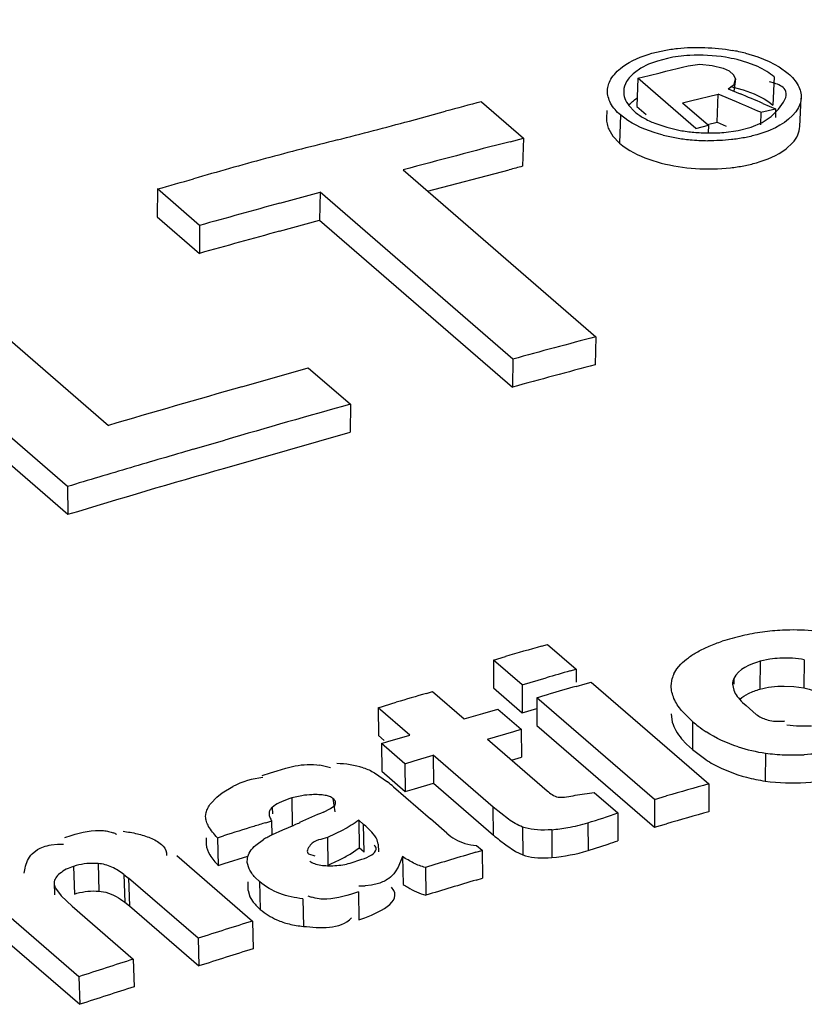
# Model space of a CAD drawing. Header units: inches. Extents: x 0 to 117, y 0 to 83.
# Tile 44 of 59: x 99.549 to 99.789, y 28.835 to 29.136. Entities that reach past the tile are written whole.
import ezdxf

# ---------------------------------------------------------------- set-up
doc = ezdxf.new("R2010")
doc.units = ezdxf.units.IN
doc.header["$LTSCALE"] = 6.4311023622
doc.header["$MEASUREMENT"] = 0
doc.layers.get('0').update_dxf_attribs({"linetype": 'CONTINUOUS'})

msp = doc.modelspace()

# ---------------------------------------------------------------- linework, layer by layer
at = {"color": 7, "linetype": 'CONTINUOUS'}
for p, q in [((99.7469921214, 29.1239296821), (99.7439026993, 29.1231165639)), ((99.7707901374, 29.1254975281), (99.7745555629, 29.1243680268)), ((99.7745555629, 29.1243680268), (99.7779873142, 29.1229750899)), ((99.7388426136, 29.1209128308), (99.7368606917, 29.1195296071)), ((99.7411870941, 29.1221079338), (99.7388426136, 29.1209128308)), ((99.7439026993, 29.1231165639), (99.7411870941, 29.1221079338)), ((99.7481792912, 29.1203929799), (99.7498869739, 29.1208138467)), ((99.7498869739, 29.1208138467), (99.7515946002, 29.1212334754)), ((99.7515946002, 29.1212334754), (99.7533021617, 29.1216517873)), ((99.7533026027, 29.1216644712), (99.7568819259, 29.1221269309)), ((99.7568819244, 29.1221274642), (99.7605742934, 29.1217771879)), ((99.760574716, 29.1217779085), (99.764004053, 29.1209426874)), ((99.7640046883, 29.1209430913), (99.7657757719, 29.1201200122)), ((99.7715432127, 29.1225833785), (99.7682442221, 29.1235385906)), ((99.7745185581, 29.1214031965), (99.7715432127, 29.1225833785)), ((99.7779873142, 29.1229750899), (99.7811159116, 29.1212897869)), ((99.7811159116, 29.1212897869), (99.7838503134, 29.1192963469)), ((99.7379323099, 29.1178461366), (99.7376030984, 29.1092335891)), ((99.7379323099, 29.1178461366), (99.7413481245, 29.1186986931)), ((99.7556488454, 29.1025031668), (99.7379323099, 29.1178461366)), ((99.7413481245, 29.1186986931), (99.7447637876, 29.1195478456)), ((99.7447637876, 29.1195478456), (99.7464715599, 29.1199709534)), ((99.7464715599, 29.1199709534), (99.7481792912, 29.1203929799)), ((99.7672820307, 29.1188155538), (99.7657752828, 29.1201204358)), ((99.7677723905, 29.1176798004), (99.7672737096, 29.1138931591)), ((99.7677733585, 29.1176793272), (99.7672815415, 29.1188159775)), ((99.7673602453, 29.1159014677), (99.7677723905, 29.1176798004)), ((99.7795697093, 29.1182697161), (99.7791930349, 29.1096331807)), ((99.765552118, 29.1146186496), (99.7673589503, 29.1159017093)), ((99.7655533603, 29.1146198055), (99.7691176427, 29.113114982)), ((99.7661950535, 29.1152885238), (99.7700355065, 29.1143115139)), ((99.7796221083, 29.1163159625), (99.7781177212, 29.1167491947)), ((99.7539950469, 29.1109200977), (99.7624629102, 29.1130186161)), ((99.7621058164, 29.104398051), (99.7624644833, 29.1130194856)), ((99.7680717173, 29.1106137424), (99.7624644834, 29.1130194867)), ((99.7700355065, 29.1143115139), (99.7734489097, 29.1130663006)), ((99.7734489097, 29.1130663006), (99.7765351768, 29.1115159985)), ((99.7824410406, 29.1105657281), (99.7831310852, 29.1119610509)), ((99.7874027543, 29.1031397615), (99.7877919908, 29.111778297)), ((99.6901029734, 29.1106553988), (99.7029663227, 29.0995154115)), ((99.7351796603, 29.1094757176), (99.7368962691, 29.107678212)), ((99.7376030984, 29.1092335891), (99.7404225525, 29.1067918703)), ((99.7515755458, 29.1103177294), (99.7539950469, 29.1109200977)), ((99.7515755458, 29.1103177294), (99.7594914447, 29.1034623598)), ((99.7761394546, 29.1101491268), (99.7799835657, 29.1085247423)), ((99.7765351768, 29.1115159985), (99.7779673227, 29.1105908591)), ((99.7779673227, 29.1105908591), (99.7791930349, 29.1096331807)), ((99.7808838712, 29.1084307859), (99.7824410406, 29.1105657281)), ((99.6681204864, 29.1047669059), (99.6791121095, 29.1077428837)), ((99.7284507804, 29.107982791), (99.7283615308, 29.1055080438)), ((99.7326156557, 29.1066095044), (99.7323117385, 29.0980033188)), ((99.7348851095, 29.1049148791), (99.7326156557, 29.1066095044)), ((99.7755007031, 29.1074247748), (99.7753422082, 29.1036455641)), ((99.7755022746, 29.1074256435), (99.7799853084, 29.108525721)), ((99.7758413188, 29.1043127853), (99.7786468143, 29.1061546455)), ((99.7786468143, 29.1061546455), (99.7808838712, 29.1084307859)), ((99.7799853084, 29.108525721), (99.7799352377, 29.1058394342)), ((99.743077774, 29.1040920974), (99.7467318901, 29.1028446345)), ((99.7467318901, 29.1028446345), (99.7508186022, 29.1019077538)), ((99.7556488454, 29.1025031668), (99.7594914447, 29.1034623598)), ((99.7592325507, 29.1036887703), (99.762107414, 29.1043995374)), ((99.7594914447, 29.1034623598), (99.7594003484, 29.1011273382)), ((99.7621058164, 29.104398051), (99.7648913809, 29.1032030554)), ((99.7685904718, 29.1018846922), (99.7725289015, 29.102897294)), ((99.7725289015, 29.102897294), (99.7758413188, 29.1043127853)), ((99.7799785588, 29.1027168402), (99.7776587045, 29.1016929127)), ((99.7290244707, 29.1022328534), (99.73030007, 29.1001133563)), ((99.73030007, 29.1001133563), (99.7323117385, 29.0980033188)), ((99.76414309, 29.1012872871), (99.7685904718, 29.1018846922)), ((99.7776587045, 29.1016929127), (99.7742511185, 29.1005585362)), ((99.6988803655, 29.0984549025), (99.7029663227, 29.0995154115)), ((99.7029663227, 29.0995154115), (99.7027145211, 29.0909225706)), ((99.7831753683, 29.0962646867), (99.7851568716, 29.0980827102)), ((99.7412946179, 29.0930798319), (99.7450357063, 29.0919320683)), ((99.6661893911, 29.0898439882), (99.7250976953, 29.0388279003)), ((99.6737009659, 29.083334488), (99.698635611, 29.0898567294)), ((99.5911856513, 29.0839987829), (99.5911103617, 29.0754535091)), ((99.6040490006, 29.0728587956), (99.5911856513, 29.0839987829)), ((99.6285673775, 29.0796571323), (99.640825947, 29.0830089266)), ((99.640825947, 29.0830089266), (99.6406850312, 29.0744455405)), ((99.6997342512, 29.0319928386), (99.640825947, 29.0830089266)), ((99.5911103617, 29.0754535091), (99.603973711, 29.0643135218)), ((99.6040490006, 29.0728587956), (99.603973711, 29.0643135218)), ((99.6284479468, 29.0710760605), (99.6406850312, 29.0744455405)), ((99.6406850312, 29.0744455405), (99.6995933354, 29.0234294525)), ((99.5172935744, 29.0627491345), (99.5762018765, 29.0117330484)), ((99.5637018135, 28.9930356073), (99.49193016, 29.0551916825)), ((99.4920319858, 29.0466978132), (99.5638036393, 28.984541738)), ((99.7250976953, 29.0388279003), (99.72491152, 29.0302523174)), ((99.6997342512, 29.0319928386), (99.6995933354, 29.0234294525)), ((99.6168957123, 29.0235120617), (99.637243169, 29.02936922)), ((99.637243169, 29.02936922), (99.6501065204, 29.0182292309)), ((99.6501065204, 29.0182292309), (99.6500541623, 29.0096904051)), ((99.611719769, 28.998648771), (99.6500541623, 29.0096904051)), ((99.6021032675, 29.0044255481), (99.6117039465, 29.0072248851)), ((99.5637018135, 28.9930356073), (99.5638036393, 28.984541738)), ((99.7085225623, 28.9442423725), (99.7103647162, 28.9447663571)), ((99.7103647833, 28.9447807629), (99.7191181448, 28.9372001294)), ((99.6937850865, 28.9400035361), (99.6974694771, 28.9410698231)), ((99.7782713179, 28.9402626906), (99.7752997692, 28.9396458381)), ((99.7887554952, 28.9400384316), (99.7886411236, 28.9314852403)), ((99.6937850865, 28.9400035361), (99.6937952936, 28.9314826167)), ((99.702538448, 28.9324229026), (99.6937850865, 28.9400035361)), ((99.7172759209, 28.9366645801), (99.7191180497, 28.9371857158)), ((99.7191181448, 28.9372001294), (99.7191092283, 28.9332754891)), ((99.7489562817, 28.9358130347), (99.7498642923, 28.9372985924)), ((99.7498642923, 28.9372985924), (99.751057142, 28.938708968)), ((99.7752997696, 28.9396458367), (99.7752009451, 28.9310940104)), ((99.702538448, 28.9324229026), (99.7099072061, 28.9345551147)), ((99.7480970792, 28.9320998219), (99.7483859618, 28.9343157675)), ((99.7672446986, 28.9343485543), (99.7669397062, 28.9334921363)), ((99.767244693, 28.9343479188), (99.7672291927, 28.9326011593)), ((99.6937952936, 28.9314826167), (99.7025486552, 28.9239019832)), ((99.702538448, 28.9324229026), (99.7025486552, 28.9239019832)), ((99.7191062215, 28.9319522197), (99.7218196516, 28.9327267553)), ((99.7218196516, 28.9327267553), (99.7236618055, 28.93325074)), ((99.7236618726, 28.9332651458), (99.7595773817, 28.9021614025)), ((99.7668328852, 28.9326046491), (99.7671906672, 28.9307958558)), ((99.7826030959, 28.9320470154), (99.7855915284, 28.9319338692)), ((99.7855915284, 28.9319338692), (99.7886394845, 28.9314833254)), ((99.6733238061, 28.9297917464), (99.6751660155, 28.9303307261)), ((99.6751659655, 28.930345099), (99.68482139, 28.9219832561)), ((99.7070821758, 28.928487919), (99.7089243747, 28.9290215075)), ((99.7070821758, 28.928487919), (99.707092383, 28.9199669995)), ((99.7429976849, 28.8973841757), (99.7070821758, 28.928487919)), ((99.7089243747, 28.9290215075), (99.7107665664, 28.9295542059)), ((99.6585862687, 28.9254330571), (99.6641128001, 28.9270759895)), ((99.6585862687, 28.9254330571), (99.6586657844, 28.9169325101)), ((99.6682416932, 28.9170712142), (99.6585862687, 28.9254330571)), ((99.6905540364, 28.9236682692), (99.6951401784, 28.9250113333)), ((99.6951401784, 28.9250113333), (99.7022898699, 28.9188195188)), ((99.7025486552, 28.9239019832), (99.7070860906, 28.9252146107)), ((99.7699275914, 28.927031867), (99.7709623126, 28.9260846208)), ((99.7709607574, 28.9260839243), (99.7730179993, 28.9242301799)), ((99.68482139, 28.9219832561), (99.6905540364, 28.9236682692)), ((99.7480469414, 28.9235740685), (99.7484437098, 28.9209729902)), ((99.7546483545, 28.9211772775), (99.7512619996, 28.9245646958)), ((99.7730179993, 28.9242301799), (99.7741063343, 28.9233615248)), ((99.707092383, 28.9199669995), (99.7430078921, 28.8888632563)), ((99.7546483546, 28.921177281), (99.7546061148, 28.9126413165)), ((99.7833779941, 28.9201792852), (99.7864204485, 28.9198486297)), ((99.7864204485, 28.9198486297), (99.7909111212, 28.9198852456)), ((99.6586657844, 28.9169325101), (99.6604109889, 28.9154211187)), ((99.661523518, 28.9150644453), (99.6682416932, 28.9170712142)), ((99.6919710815, 28.9157914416), (99.6999967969, 28.9181485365)), ((99.6999967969, 28.9181485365), (99.7022898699, 28.9188195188)), ((99.7022898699, 28.9188195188), (99.7023213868, 28.9103048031)), ((99.7512773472, 28.9159582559), (99.7528083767, 28.9143014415)), ((99.659604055, 28.9144893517), (99.661523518, 28.9150644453)), ((99.659604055, 28.9144893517), (99.659698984, 28.9059934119)), ((99.6667537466, 28.9082975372), (99.659604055, 28.9144893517)), ((99.6919710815, 28.9157914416), (99.7102462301, 28.8999646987)), ((99.7528083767, 28.9143014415), (99.7546061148, 28.9126413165)), ((99.6696329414, 28.9091598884), (99.6753913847, 28.9108793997)), ((99.6753913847, 28.9108793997), (99.6754709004, 28.9023788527)), ((99.6937333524, 28.8949947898), (99.6753913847, 28.9108793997)), ((99.6993222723, 28.9094270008), (99.7023213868, 28.9103048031)), ((99.7546061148, 28.9126413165), (99.7586899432, 28.909544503)), ((99.7769127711, 28.9115358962), (99.776855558, 28.9029956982)), ((99.6277141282, 28.9061519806), (99.63039937, 28.9069552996)), ((99.63039937, 28.9069552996), (99.633228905, 28.9076203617)), ((99.6667537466, 28.9082975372), (99.6696329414, 28.9091598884)), ((99.6667537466, 28.9082975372), (99.6668486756, 28.8998015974)), ((99.6231147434, 28.9046644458), (99.6256652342, 28.9054842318)), ((99.6256652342, 28.9054842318), (99.6277141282, 28.9061519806)), ((99.6574972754, 28.9055018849), (99.6614403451, 28.9027541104)), ((99.659698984, 28.9059934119), (99.6668486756, 28.8998015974)), ((99.6108999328, 28.8993709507), (99.6141964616, 28.9013573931)), ((99.6632945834, 28.9012153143), (99.6746160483, 28.8914106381)), ((99.6697227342, 28.9006624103), (99.6754709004, 28.9023788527)), ((99.6754709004, 28.9023788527), (99.693812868, 28.8864942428)), ((99.7595773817, 28.9021614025), (99.7595580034, 28.8936319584)), ((99.6074333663, 28.8961223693), (99.6092747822, 28.8980960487)), ((99.6092747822, 28.8980960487), (99.6108999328, 28.8993709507)), ((99.6353190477, 28.8985341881), (99.6321697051, 28.8978427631)), ((99.6668486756, 28.8998015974), (99.6697227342, 28.9006624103)), ((99.7195046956, 28.8988045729), (99.7246077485, 28.8994919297)), ((99.7246076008, 28.8994917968), (99.7317907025, 28.8932710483)), ((99.7429976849, 28.8973841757), (99.7466820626, 28.8984517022)), ((99.6262303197, 28.8949565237), (99.6262695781, 28.8930057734)), ((99.6321697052, 28.8978427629), (99.6323262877, 28.8893655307)), ((99.6440673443, 28.8946013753), (99.6453287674, 28.8955612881)), ((99.6447672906, 28.8976652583), (99.6453633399, 28.8935865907)), ((99.693812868, 28.8864942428), (99.6937333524, 28.8949947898)), ((99.6983983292, 28.8913160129), (99.6937338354, 28.8949949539)), ((99.7429976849, 28.8973841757), (99.7430078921, 28.8888632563)), ((99.6058727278, 28.8921307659), (99.606021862, 28.8933650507)), ((99.6418623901, 28.8935281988), (99.6440673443, 28.8946013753)), ((99.7317907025, 28.8932710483), (99.7318222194, 28.8847563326)), ((99.6242694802, 28.8902594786), (99.6261118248, 28.8908227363)), ((99.6262013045, 28.8864992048), (99.6261115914, 28.8908370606)), ((99.6295156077, 28.8881213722), (99.6329280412, 28.8895301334)), ((99.6526618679, 28.8910355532), (99.6528017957, 28.8825532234)), ((99.6541318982, 28.8897624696), (99.6526618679, 28.8910355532)), ((99.6542718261, 28.8812801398), (99.6541318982, 28.8897624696)), ((99.67956943, 28.8870528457), (99.6746160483, 28.8914106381)), ((99.7027055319, 28.8889497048), (99.7027834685, 28.880449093)), ((99.722642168, 28.8902386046), (99.7226905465, 28.8817288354)), ((99.7430078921, 28.8888632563), (99.7466857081, 28.8899276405)), ((99.5628250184, 28.8857608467), (99.5647812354, 28.8863773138)), ((99.6095319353, 28.8856812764), (99.6113740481, 28.8862572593)), ((99.6263433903, 28.8866514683), (99.6295156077, 28.8881213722)), ((99.6478116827, 28.888013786), (99.6430846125, 28.8857406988)), ((99.7116158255, 28.8881279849), (99.7116817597, 28.8796246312)), ((99.5586780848, 28.8834769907), (99.560640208, 28.8836712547)), ((99.560640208, 28.8836712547), (99.5624970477, 28.8836957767)), ((99.6060282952, 28.8855978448), (99.6060742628, 28.8836674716)), ((99.6095319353, 28.8856812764), (99.6097367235, 28.8772189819)), ((99.6211966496, 28.8834253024), (99.623532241, 28.8850926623)), ((99.6430846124, 28.8857406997), (99.6432452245, 28.8772647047)), ((99.6586000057, 28.8837277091), (99.658286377, 28.8850706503)), ((99.6586000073, 28.8837276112), (99.6586395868, 28.8813529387)), ((99.6886562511, 28.8833115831), (99.6903601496, 28.8818359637)), ((99.6956858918, 28.8849223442), (99.6975726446, 28.883461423)), ((99.6975726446, 28.883461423), (99.7005340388, 28.8815127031)), ((99.7226905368, 28.8817309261), (99.7288153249, 28.8837085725)), ((99.5528909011, 28.8807836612), (99.5544732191, 28.8820566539)), ((99.5939336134, 28.881107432), (99.5939381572, 28.8802658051)), ((99.5970378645, 28.8802184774), (99.6201574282, 28.8601963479)), ((99.6115755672, 28.8777935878), (99.6187841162, 28.8800367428)), ((99.637326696, 28.8807613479), (99.6392736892, 28.8800997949)), ((99.6500118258, 28.880700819), (99.6528017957, 28.8825532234)), ((99.6542718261, 28.8812801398), (99.6528017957, 28.8825532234)), ((99.6660640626, 28.8799041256), (99.6647289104, 28.8767167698)), ((99.6660640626, 28.8799041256), (99.6662032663, 28.8714215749)), ((99.6884342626, 28.8812478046), (99.6903602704, 28.881820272)), ((99.6903601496, 28.8818359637), (99.6904642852, 28.8733427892)), ((99.7005340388, 28.8815127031), (99.7027834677, 28.8804491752)), ((99.5655031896, 28.8769073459), (99.5657787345, 28.8684674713)), ((99.5730239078, 28.8777885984), (99.5732891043, 28.8693472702)), ((99.6097367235, 28.8772189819), (99.6115755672, 28.8777935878)), ((99.6191913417, 28.8761227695), (99.6186198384, 28.8780561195)), ((99.6186209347, 28.8780560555), (99.6186502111, 28.8793393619)), ((99.6499931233, 28.8779173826), (99.6536485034, 28.8790922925)), ((99.5504109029, 28.8748215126), (99.5507321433, 28.8764138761)), ((99.5809457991, 28.8743977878), (99.5812027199, 28.8659542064)), ((99.5809457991, 28.8743977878), (99.5823302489, 28.8733358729)), ((99.6647289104, 28.8767167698), (99.6638261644, 28.8752410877)), ((99.6730268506, 28.8765890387), (99.6731619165, 28.868105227)), ((99.5595642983, 28.8718596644), (99.5596894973, 28.8682559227)), ((99.6035777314, 28.8549350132), (99.582329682, 28.8733363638)), ((99.5823302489, 28.8733358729), (99.5825880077, 28.8648916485)), ((99.6187621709, 28.8721623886), (99.6188224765, 28.8695934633)), ((99.6223623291, 28.8722472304), (99.6210223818, 28.8735274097)), ((99.622362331, 28.8722471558), (99.6225688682, 28.8637854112)), ((99.6565476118, 28.8712107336), (99.6545695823, 28.8709963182)), ((99.6586956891, 28.8717019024), (99.6565476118, 28.8712107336)), ((99.6885418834, 28.8727525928), (99.6904644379, 28.8733271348)), ((99.5600451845, 28.8702606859), (99.5617912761, 28.867897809)), ((99.5617912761, 28.867897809), (99.5651097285, 28.8647131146)), ((99.5732885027, 28.8693458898), (99.5753474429, 28.8689940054)), ((99.6188264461, 28.8695937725), (99.6194176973, 28.8676194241)), ((99.65255537, 28.869094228), (99.6527288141, 28.8606221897)), ((99.6633550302, 28.8695409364), (99.6626250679, 28.8705354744)), ((99.5812027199, 28.8659542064), (99.5825880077, 28.8648916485)), ((99.5825886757, 28.8648911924), (99.6038367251, 28.8464898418)), ((99.6194176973, 28.8676194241), (99.6201894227, 28.8663260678)), ((99.6355550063, 28.8670386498), (99.6357547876, 28.858576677)), ((99.5651090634, 28.8647128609), (99.5837517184, 28.848567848)), ((99.567172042, 28.8431799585), (99.5457897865, 28.8616975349)), ((99.6201574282, 28.8601963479), (99.6203868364, 28.8517417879)), ((99.5461137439, 28.8532733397), (99.5674959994, 28.8347557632)), ((99.6035777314, 28.8549350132), (99.6038367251, 28.8464898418)), ((99.5837517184, 28.848567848), (99.5840460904, 28.8401340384)), ((99.567172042, 28.8431799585), (99.5674959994, 28.8347557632))]:
    msp.add_line(p, q, dxfattribs=at)
for points in [[(99.7135881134, 28.8980796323), (99.7142121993, 28.8980494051), (99.7148448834, 28.8980514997), (99.7154861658, 28.8980859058), (99.7161364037, 28.8981587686), (99.71679524, 28.8982639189), (99.7174616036, 28.89838288), (99.7181351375, 28.8985094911), (99.7188161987, 28.898649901), (99.7195047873, 28.8988041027)], [(99.6297834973, 28.8970009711), (99.6290684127, 28.8966919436), (99.6283951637, 28.8963689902), (99.6277738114, 28.8960337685), (99.6272077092, 28.8956868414), (99.6266935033, 28.8953276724), (99.6262311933, 28.8949562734)], [(99.6321697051, 28.8978427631), (99.6313324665, 28.8975761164), (99.6305370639, 28.8972955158), (99.6297834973, 28.8970009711)], [(99.7093716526, 28.8880075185), (99.7082986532, 28.8880120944), (99.7072524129, 28.8880602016), (99.706238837, 28.8881517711), (99.7052756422, 28.8882865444), (99.7043687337, 28.888464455), (99.7035122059, 28.8886856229), (99.7027060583, 28.8889500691)], [(99.7116156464, 28.8881285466), (99.7104773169, 28.8880463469), (99.7093716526, 28.8880075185)], [(99.7027829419, 28.8804487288), (99.7036226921, 28.8801780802), (99.7045000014, 28.8799530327)], [(99.7045000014, 28.8799530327), (99.7054148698, 28.8797735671), (99.7063677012, 28.8796407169)], [(99.573024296, 28.8777896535), (99.5721647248, 28.8778354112), (99.5713107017, 28.8778451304), (99.570462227, 28.8778188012), (99.5696187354, 28.8777562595), (99.5687807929, 28.8776576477), (99.567950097, 28.8775234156), (99.5671272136, 28.8773537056), (99.5663115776, 28.877148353), (99.5655031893, 28.8769073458)], [(99.7063677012, 28.8796407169), (99.7073580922, 28.879553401), (99.7083848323, 28.879508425), (99.7094475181, 28.8795047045), (99.7105465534, 28.8795432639), (99.7116819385, 28.8796240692)], [(99.5657787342, 28.8684674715), (99.566585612, 28.8687079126), (99.5673993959, 28.8689127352), (99.5682200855, 28.869081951), (99.5690476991, 28.8692157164), (99.5698822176, 28.8693138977), (99.5707235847, 28.8693760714), (99.5715717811, 28.8694021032), (99.5724268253, 28.869392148), (99.573288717, 28.8693462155)]]:
    msp.add_lwpolyline(points, dxfattribs=at)
for centre, radius, start, end in [((99.7555691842, 29.0840618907), 0.0407799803, 97.4637117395, 102.1414180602), ((99.7562697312, 29.0786692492), 0.046217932, 93.1234059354, 97.4564184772), ((99.7565799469, 29.0735828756), 0.0513136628, 80.9240451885, 93.1598232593), ((99.7574658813, 29.0790255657), 0.045799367, 76.3884403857, 80.9444276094), ((99.7575089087, 29.0730823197), 0.0540716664, 75.7813636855, 80.1687049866), ((99.9886795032, 27.9617326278), 1.1870852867, 104.5675180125, 105.1163142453), ((99.2473831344, 30.6599774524), 1.611117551, 284.3299091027, 285.1380890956), ((99.7586739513, 29.1527635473), 0.0539008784, 256.0462519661, 260.442928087), ((99.759822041, 29.1594381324), 0.0606734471, 260.4202887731, 264.3561715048), ((99.7599268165, 29.1525303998), 0.0514162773, 269.41433121, 274.703690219), ((100.9423393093, 24.0108107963), 5.2506823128, 104.2919313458, 104.4156813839), ((101.0267579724, 23.9908628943), 5.2773814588, 104.5732041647, 104.9402320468), ((99.7601370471, 29.162443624), 0.0636953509, 264.3400640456, 269.2571970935), ((99.886235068, 28.1221686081), 1.0058481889, 104.4549914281, 105.7518888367), ((99.9994534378, 27.9469828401), 1.1818003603, 104.5420554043, 104.746448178), ((100.6204327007, 25.5296326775), 3.7003400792, 105.795621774, 105.9726079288), ((98.9996753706, 31.1920850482), 2.1895004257, 285.6736479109, 285.972722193), ((101.0423367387, 23.9332491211), 5.3370646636, 105.360798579, 105.6339454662), ((100.7738262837, 24.8781803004), 4.3465234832, 105.2787899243, 105.6134985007), ((101.0924030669, 23.9145750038), 5.3035357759, 104.9401639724, 105.22394879), ((101.0897770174, 23.915143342), 5.2940719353, 104.9401639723, 105.22394879), ((100.8202096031, 24.7901502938), 4.4010585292, 105.8675600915, 106.4190875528), ((101.1120783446, 23.8437818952), 5.3770128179, 105.7769389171, 106.2026147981), ((101.1217422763, 23.8105523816), 5.411619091, 106.3085788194, 106.5205079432), ((101.1266639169, 23.793958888), 5.4289270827, 106.5205075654, 106.7319872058), ((99.7852441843, 28.8801187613), 0.0690598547, 92.6405240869, 97.7285421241), ((99.7854432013, 28.8776641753), 0.0715210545, 85.473236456, 92.7091979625), ((99.7862032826, 28.8759832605), 0.0732795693, 105.4282759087, 107.8947190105), ((99.7870710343, 28.8732587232), 0.0761368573, 103.1106917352, 105.5123100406), ((99.7856281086, 28.8794336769), 0.0697955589, 100.5216839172, 103.1068906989), ((99.7848599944, 28.8835477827), 0.065610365, 97.7987831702, 100.5182502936), ((100.5509388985, 25.9884436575), 3.0735014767, 105.9077975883, 106.1221675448), ((99.7829152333, 28.9086065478), 0.0319949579, 92.9660475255, 98.3456891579), ((100.2067637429, 27.2128770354), 1.7919380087, 105.8524597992, 106.0975329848), ((99.7564432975, 28.9321039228), 0.0083554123, 153.6459131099, 164.6496847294), ((100.6118868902, 25.8113975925), 3.2457539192, 105.9656558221, 106.1188370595), ((99.7708379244, 28.9325727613), 0.0040051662, 166.7295801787, 179.5438242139), ((100.5132042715, 26.0641991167), 2.9861380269, 106.3354055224, 106.5196611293), ((99.7811073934, 28.9516895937), 0.0403866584, 229.069501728, 232.2129147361), ((99.778731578, 28.9486299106), 0.0365128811, 232.2173623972, 236.8067667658), ((99.7806753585, 28.9401189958), 0.0188487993, 272.7133421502, 276.4499532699), ((99.7838860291, 28.9607027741), 0.0496589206, 252.0364120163, 261.9276718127), ((99.7845611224, 28.9656763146), 0.0546779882, 261.9591035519, 264.9823422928), ((99.7851421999, 28.9722017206), 0.0612292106, 264.9747431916, 267.7173349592), ((99.7853885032, 28.9792285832), 0.0682603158, 267.7456792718, 272.8269818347), ((99.6378780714, 28.889665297), 0.0184061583, 70.472363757, 80.9300973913), ((99.6447546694, 28.8749195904), 0.0334672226, 73.9252754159, 87.9667208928), ((99.778349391, 28.9395859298), 0.0359023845, 236.7988129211, 240.9592489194), ((99.6260675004, 28.8782022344), 0.0260208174, 96.0193756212, 117.1430169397), ((99.7838629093, 28.9522024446), 0.0497031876, 255.100443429, 261.895213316), ((99.6269100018, 28.8592797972), 0.0555190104, 49.0544860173, 51.5409375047), ((100.2915391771, 27.021443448), 1.9544895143, 105.7936937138, 106.1869324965), ((99.63970748, 28.8697249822), 0.0291415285, 92.6851666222, 98.6611383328), ((99.6675766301, 29.0716704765), 0.1896021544, 286.8835036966, 289.7962688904), ((100.5691267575, 26.0451658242), 2.9612630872, 105.8658724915, 106.1249609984), ((100.5472174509, 25.8964758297), 3.1328255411, 107.2044191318, 107.3808499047), ((100.0823138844, 27.3962990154), 1.5626012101, 107.0454037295, 107.186766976), ((99.7896108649, 28.4955531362), 0.4239898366, 111.4299412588, 111.6874862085), ((99.7060609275, 28.9464982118), 0.0586522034, 280.2642305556, 286.4216830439), ((99.5739364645, 28.8773916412), 0.0104602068, 62.5358943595, 68.8828758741), ((99.6398901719, 28.858693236), 0.0310565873, 118.8907505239, 121.7836825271), ((99.6446159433, 28.8501433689), 0.0408255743, 116.5882777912, 118.9003248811), ((99.6896062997, 28.8985116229), 0.0152317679, 228.7867070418, 240.4678750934), ((99.7422346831, 28.9423095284), 0.0738923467, 229.05693773, 230.9532591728), ((99.7069612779, 28.9414618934), 0.0535360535, 274.9875316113, 280.2765056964), ((99.6292814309, 29.1736968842), 0.3065945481, 288.9439713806, 289.5391899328), ((100.4682721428, 26.274370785), 2.7210209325, 106.6543643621, 106.9933011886), ((99.6528878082, 28.8983101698), 0.0273655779, 269.636843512, 273.523379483), ((99.6861871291, 28.9014132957), 0.0360403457, 236.3230603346, 239.0168386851), ((100.6480649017, 25.6695395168), 3.3438388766, 106.67559597, 106.9508961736), ((99.641796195, 28.8781906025), 0.0112567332, 245.6047588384, 251.1614760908), ((99.6355095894, 28.8787059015), 0.0197511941, 229.0621584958, 237.6972065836), ((99.6359967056, 28.879497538), 0.0206806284, 237.728561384, 246.181691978), ((100.3496673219, 26.5261969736), 2.4453364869, 107.3571384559, 107.7646090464), ((100.5945792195, 25.7446253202), 3.2562454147, 107.4081471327, 107.7135987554), ((100.3338697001, 26.5058257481), 2.4598882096, 107.7545355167, 108.1604969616), ((100.5856765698, 25.7214089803), 3.2756098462, 107.8053546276, 108.1096761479)]:
    msp.add_arc(centre, radius, start, end, dxfattribs=at)
for centre, major_axis, ratio, start_param, end_param in [((99.5668238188, 24.279785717), (11.7982567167, -5.7030791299), 0.3424924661, 1.7173594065, 1.717946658), ((99.5672007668, 24.2794592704), (11.9944645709, -5.862152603), 0.3352907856, 1.7160835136, 1.7166948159), ((99.7265169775, 24.1414873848), (2.9549446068, 4.6990640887), 0.6718674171, 0.7719057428, 0.773605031)]:
    msp.add_ellipse(centre, major_axis=major_axis, ratio=ratio, start_param=start_param, end_param=end_param, dxfattribs=at)
for points, knots in [([(98.880729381, 29.0258737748), (98.9639444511, 29.0592471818), (99.29313959, 29.1823393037), (99.6344090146, 29.2737254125), (99.8919159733, 29.320803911)], [0, 0, 0, 0, 0.255120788, 1, 1, 1, 1]), ([(98.879601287, 28.9547392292), (98.9760645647, 28.9942070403), (99.3564292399, 29.1382051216), (99.7527970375, 29.2410010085), (100.0513759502, 29.2893109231)], [0, 0, 0, 0, 0.2562784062, 1, 1, 1, 1]), ([(98.8808334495, 28.951666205), (98.9773052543, 28.9911480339), (99.357702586, 29.135194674), (99.7541148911, 29.2380196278), (100.0527278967, 29.2863350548)], [0, 0, 0, 0, 0.2562807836, 1, 1, 1, 1]), ([(100.0557318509, 29.2797218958), (99.9577440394, 29.2638675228), (99.5581545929, 29.1865467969), (99.1682242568, 29.0614023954), (98.8835716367, 28.9448370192)], [0, 0, 0, 0, 0.2439730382, 1, 1, 1, 1]), ([(99.7422148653, 29.1254845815), (99.743454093, 29.1258332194), (99.7460314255, 29.1264276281), (99.7486480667, 29.1268081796), (99.7499942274, 29.1269517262)], [0, 0, 0, 0, 0.4874188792, 1, 1, 1, 1]), ([(99.7296820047, 29.1175125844), (99.7300854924, 29.1182201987), (99.7311413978, 29.119607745), (99.7324490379, 29.1207488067), (99.7331784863, 29.1212951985)], [0, 0, 0, 0, 0.4719500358, 1, 1, 1, 1]), ([(99.7795697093, 29.1182697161), (99.7788618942, 29.118881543), (99.7772362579, 29.1200392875), (99.7754735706, 29.1209653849), (99.7745185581, 29.1214031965)], [0, 0, 0, 0, 0.4710520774, 1, 1, 1, 1]), ([(99.7368606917, 29.1195296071), (99.7359418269, 29.1187723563), (99.7343851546, 29.1171397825), (99.7336301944, 29.1149533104), (99.7335830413, 29.1139358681)], [0, 0, 0, 0, 0.5389627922, 1, 1, 1, 1]), ([(99.7838503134, 29.1192963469), (99.7850470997, 29.1182598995), (99.7870451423, 29.1160583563), (99.7878770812, 29.1130990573), (99.7878091, 29.1117774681)], [0, 0, 0, 0, 0.5447032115, 1, 1, 1, 1]), ([(99.7286540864, 29.1141051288), (99.7286785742, 29.114688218), (99.7288888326, 29.1158796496), (99.7293791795, 29.1169815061), (99.7296820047, 29.1175125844)], [0, 0, 0, 0, 0.4883905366, 1, 1, 1, 1]), ([(99.7831310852, 29.1119610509), (99.7833781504, 29.1127052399), (99.7831169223, 29.115109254), (99.7808347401, 29.1159090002), (99.7796221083, 29.1163159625)], [0, 0, 0, 0, 0.3800496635, 1, 1, 1, 1]), ([(99.7326156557, 29.1066095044), (99.7314252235, 29.1076404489), (99.7294365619, 29.1098389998), (99.7285985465, 29.1127826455), (99.7286540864, 29.1141051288)], [0, 0, 0, 0, 0.5433240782, 1, 1, 1, 1]), ([(99.7335830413, 29.1139358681), (99.7335478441, 29.1131764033), (99.7338300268, 29.1115470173), (99.7346656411, 29.1101450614), (99.7351796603, 29.1094757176)], [0, 0, 0, 0, 0.4739246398, 1, 1, 1, 1]), ([(99.7351199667, 29.1095912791), (99.7354671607, 29.1099909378), (99.7362599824, 29.1107681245), (99.7371472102, 29.1114329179), (99.7376261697, 29.1117535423)], [0, 0, 0, 0, 0.4787643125, 1, 1, 1, 1]), ([(99.7368962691, 29.107678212), (99.7377396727, 29.1069491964), (99.7397313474, 29.1055989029), (99.7418962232, 29.1045710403), (99.743077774, 29.1040920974)], [0, 0, 0, 0, 0.4664974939, 1, 1, 1, 1]), ([(99.7283595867, 29.1055080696), (99.7283398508, 29.1049597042), (99.7284373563, 29.1038302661), (99.7287930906, 29.1027566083), (99.7290244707, 29.1022328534)], [0, 0, 0, 0, 0.4893576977, 1, 1, 1, 1]), ([(99.7851568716, 29.0980827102), (99.7858096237, 29.0988166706), (99.7868913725, 29.1003852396), (99.7873645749, 29.1022504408), (99.7874047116, 29.1031397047)], [0, 0, 0, 0, 0.5245845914, 1, 1, 1, 1]), ([(99.7508186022, 29.1019077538), (99.7522205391, 29.1016558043), (99.7550748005, 29.1012753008), (99.7579502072, 29.1011307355), (99.7594012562, 29.1011168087)], [0, 0, 0, 0, 0.4953540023, 1, 1, 1, 1]), ([(99.7742511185, 29.1005585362), (99.7730116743, 29.1002104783), (99.7704342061, 29.0996153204), (99.7678178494, 29.0992305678), (99.7664716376, 29.0990840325)], [0, 0, 0, 0, 0.48736041, 1, 1, 1, 1]), ([(99.7664716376, 29.0990840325), (99.7652936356, 29.0989558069), (99.7629082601, 29.0987754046), (99.7605166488, 29.09873807), (99.759311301, 29.0987536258)], [0, 0, 0, 0, 0.4957145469, 1, 1, 1, 1]), ([(99.7661686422, 29.0904785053), (99.7675458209, 29.0906316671), (99.7702195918, 29.0910317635), (99.7728524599, 29.0916498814), (99.7741166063, 29.0920113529)], [0, 0, 0, 0, 0.5131196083, 1, 1, 1, 1]), ([(99.7561866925, 28.942541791), (99.7573324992, 28.9431860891), (99.7597911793, 28.9443621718), (99.7623513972, 28.9452848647), (99.7636867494, 28.9457177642)], [0, 0, 0, 0, 0.4835857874, 1, 1, 1, 1]), ([(99.751057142, 28.938708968), (99.7517628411, 28.9394406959), (99.7533978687, 28.9408384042), (99.7552075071, 28.9419911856), (99.7561866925, 28.942541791)], [0, 0, 0, 0, 0.4750477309, 1, 1, 1, 1]), ([(99.7887571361, 28.9400403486), (99.7875621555, 28.9403008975), (99.7850610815, 28.940616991), (99.7825452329, 28.9406263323), (99.7812596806, 28.9405586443)], [0, 0, 0, 0, 0.487197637, 1, 1, 1, 1]), ([(99.7512619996, 28.9245646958), (99.7503356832, 28.9256799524), (99.7487799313, 28.9280116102), (99.7481043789, 28.9307845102), (99.7480970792, 28.9320998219)], [0, 0, 0, 0, 0.5243113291, 1, 1, 1, 1]), ([(99.7690170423, 28.9280383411), (99.7698429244, 28.9287306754), (99.771833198, 28.9299546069), (99.7740119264, 28.9307643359), (99.7752009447, 28.9310940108)], [0, 0, 0, 0, 0.4662155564, 1, 1, 1, 1]), ([(99.7752009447, 28.9310940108), (99.7763563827, 28.9314139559), (99.7788165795, 28.9318714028), (99.7813093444, 28.9320356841), (99.7826030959, 28.9320470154)], [0, 0, 0, 0, 0.4809677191, 1, 1, 1, 1]), ([(99.7671906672, 28.9307958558), (99.7674590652, 28.9301119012), (99.7682824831, 28.9287619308), (99.7693368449, 28.9276073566), (99.7699275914, 28.927031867)], [0, 0, 0, 0, 0.4711464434, 1, 1, 1, 1]), ([(99.7741063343, 28.9233615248), (99.775035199, 28.9226866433), (99.7774072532, 28.9214394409), (99.7800947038, 28.9212229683), (99.7815676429, 28.9212913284)], [0, 0, 0, 0, 0.4377788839, 1, 1, 1, 1]), ([(99.7484437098, 28.9209729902), (99.7487069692, 28.9200803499), (99.7494981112, 28.918297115), (99.7506351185, 28.9167242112), (99.7512773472, 28.9159582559)], [0, 0, 0, 0, 0.4821468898, 1, 1, 1, 1]), ([(99.633228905, 28.9076203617), (99.634451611, 28.9078540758), (99.6369685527, 28.9081765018), (99.639512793, 28.9080435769), (99.6407796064, 28.9078413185)], [0, 0, 0, 0, 0.492480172, 1, 1, 1, 1]), ([(99.6540230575, 28.9070792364), (99.6546385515, 28.9068979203), (99.6558276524, 28.9064246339), (99.6569518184, 28.9058220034), (99.6574972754, 28.9055018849)], [0, 0, 0, 0, 0.5036065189, 1, 1, 1, 1]), ([(99.6424144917, 28.8986217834), (99.6417776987, 28.8987421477), (99.6404176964, 28.8988757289), (99.6390548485, 28.8988670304), (99.6383422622, 28.8988345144)], [0, 0, 0, 0, 0.4760322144, 1, 1, 1, 1]), ([(99.6447703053, 28.8976661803), (99.6444790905, 28.8979183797), (99.6437053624, 28.8983237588), (99.642875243, 28.8985346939), (99.6424144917, 28.8986217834)], [0, 0, 0, 0, 0.4510222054, 1, 1, 1, 1]), ([(99.7102465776, 28.8999648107), (99.7107155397, 28.8995586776), (99.7117306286, 28.8987666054), (99.7129300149, 28.8981980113), (99.7135879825, 28.8980794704)], [0, 0, 0, 0, 0.4813094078, 1, 1, 1, 1]), ([(99.6060235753, 28.8933645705), (99.6061550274, 28.8938455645), (99.6065472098, 28.8948149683), (99.6071104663, 28.8956916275), (99.6074333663, 28.8961223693)], [0, 0, 0, 0, 0.4808573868, 1, 1, 1, 1]), ([(99.626230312, 28.8949568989), (99.6259345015, 28.8947193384), (99.6254204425, 28.8941273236), (99.6252534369, 28.89336003), (99.6252445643, 28.8929851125)], [0, 0, 0, 0, 0.5028964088, 1, 1, 1, 1]), ([(99.6453303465, 28.8955607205), (99.6455627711, 28.8958473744), (99.6457473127, 28.8967906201), (99.6450942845, 28.8973850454), (99.6447698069, 28.8976660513)], [0, 0, 0, 0, 0.4622929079, 1, 1, 1, 1]), ([(99.6068016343, 28.8891468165), (99.6065383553, 28.8896188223), (99.6060920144, 28.8905752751), (99.6058848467, 28.891622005), (99.6058727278, 28.8921307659)], [0, 0, 0, 0, 0.5150387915, 1, 1, 1, 1]), ([(99.6252445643, 28.8929851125), (99.6252519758, 28.8926207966), (99.62545382, 28.891843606), (99.6258674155, 28.8911740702), (99.6261130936, 28.8908375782)], [0, 0, 0, 0, 0.4665544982, 1, 1, 1, 1]), ([(99.6095336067, 28.8856819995), (99.6089865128, 28.8862323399), (99.6079887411, 28.8873210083), (99.6071417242, 28.8885371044), (99.6068016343, 28.8891468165)], [0, 0, 0, 0, 0.5264080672, 1, 1, 1, 1]), ([(99.6526618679, 28.8910355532), (99.6519154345, 28.8904856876), (99.6503295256, 28.8894242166), (99.6486743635, 28.8884764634), (99.6478116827, 28.888013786)], [0, 0, 0, 0, 0.4864057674, 1, 1, 1, 1]), ([(99.658286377, 28.8850706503), (99.6578829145, 28.8859225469), (99.6565314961, 28.8875784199), (99.65500433, 28.8890061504), (99.6541312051, 28.8897622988)], [0, 0, 0, 0, 0.449365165, 1, 1, 1, 1]), ([(99.7027055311, 28.8889497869), (99.7019324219, 28.8892311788), (99.7004525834, 28.8899619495), (99.6990711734, 28.8908499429), (99.6983983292, 28.8913160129)], [0, 0, 0, 0, 0.5012879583, 1, 1, 1, 1]), ([(99.5747313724, 28.8878542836), (99.5752376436, 28.8877999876), (99.5762476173, 28.8876330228), (99.5772277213, 28.887333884), (99.5777050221, 28.8871494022)], [0, 0, 0, 0, 0.4987570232, 1, 1, 1, 1]), ([(99.5806410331, 28.8876336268), (99.5821134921, 28.8874757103), (99.5849440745, 28.8869970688), (99.5876964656, 28.886155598), (99.5889723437, 28.8856220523)], [0, 0, 0, 0, 0.5171025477, 1, 1, 1, 1]), ([(99.5544732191, 28.8820566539), (99.5550508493, 28.8824077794), (99.5564186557, 28.8830235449), (99.5578767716, 28.8833542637), (99.5586780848, 28.8834769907)], [0, 0, 0, 0, 0.4547032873, 1, 1, 1, 1]), ([(99.5889723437, 28.8856220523), (99.5901863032, 28.8851143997), (99.5922539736, 28.8840914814), (99.5937898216, 28.882083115), (99.5939336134, 28.881107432)], [0, 0, 0, 0, 0.5715901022, 1, 1, 1, 1]), ([(99.6060742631, 28.8836674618), (99.6061015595, 28.8825215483), (99.6071203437, 28.8800777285), (99.6087726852, 28.8781868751), (99.6097350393, 28.8772187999)], [0, 0, 0, 0, 0.4564388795, 1, 1, 1, 1]), ([(99.6186502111, 28.8793393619), (99.6187692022, 28.8800876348), (99.6194028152, 28.8816442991), (99.620527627, 28.8828646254), (99.6211966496, 28.8834253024)], [0, 0, 0, 0, 0.4646680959, 1, 1, 1, 1]), ([(99.6430846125, 28.8857406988), (99.641318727, 28.8849748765), (99.6383998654, 28.8854212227), (99.6365315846, 28.8811556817), (99.637326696, 28.8807613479)], [0, 0, 0, 0, 0.684415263, 1, 1, 1, 1]), ([(99.6579491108, 28.8821284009), (99.6579663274, 28.882341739), (99.6578702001, 28.8828378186), (99.6575803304, 28.8832386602), (99.6574008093, 28.8834404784)], [0, 0, 0, 0, 0.4420865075, 1, 1, 1, 1]), ([(99.6820983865, 28.8852587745), (99.6830498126, 28.884720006), (99.6851745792, 28.8838033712), (99.687456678, 28.8833833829), (99.6886560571, 28.8833113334)], [0, 0, 0, 0, 0.4764349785, 1, 1, 1, 1]), ([(99.5507321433, 28.8764138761), (99.5509154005, 28.8771859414), (99.551400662, 28.8787621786), (99.5523107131, 28.8801685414), (99.5528909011, 28.8807836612)], [0, 0, 0, 0, 0.4841207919, 1, 1, 1, 1]), ([(99.6432452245, 28.8772647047), (99.6444338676, 28.8777804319), (99.6467303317, 28.8788480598), (99.6489539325, 28.8800628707), (99.6500118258, 28.880700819)], [0, 0, 0, 0, 0.5119203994, 1, 1, 1, 1]), ([(99.6536485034, 28.8790922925), (99.6546685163, 28.8794592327), (99.6562747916, 28.8800432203), (99.6578913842, 28.8814130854), (99.6579491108, 28.8821284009)], [0, 0, 0, 0, 0.6016752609, 1, 1, 1, 1]), ([(99.6730263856, 28.8765886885), (99.6717708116, 28.8768740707), (99.6693555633, 28.8778634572), (99.6671407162, 28.8791888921), (99.6660649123, 28.879904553)], [0, 0, 0, 0, 0.4991272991, 1, 1, 1, 1]), ([(99.5655031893, 28.8769073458), (99.5640038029, 28.8764262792), (99.5616019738, 28.8753353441), (99.5595638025, 28.8729767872), (99.5595653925, 28.8718596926)], [0, 0, 0, 0, 0.5849951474, 1, 1, 1, 1]), ([(99.5809445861, 28.8743974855), (99.5797909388, 28.8752809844), (99.5773261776, 28.876854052), (99.574469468, 28.8776832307), (99.5730244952, 28.8777904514)], [0, 0, 0, 0, 0.5007142, 1, 1, 1, 1]), ([(99.637671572, 28.8785090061), (99.6380789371, 28.8781562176), (99.6392262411, 28.8776336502), (99.6404253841, 28.877392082), (99.6411038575, 28.8772973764)], [0, 0, 0, 0, 0.4402922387, 1, 1, 1, 1]), ([(99.6411038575, 28.8772973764), (99.6417850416, 28.8772022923), (99.6431945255, 28.8770972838), (99.6446062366, 28.8771195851), (99.6453275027, 28.8771605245)], [0, 0, 0, 0, 0.4877186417, 1, 1, 1, 1]), ([(99.6453275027, 28.8771605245), (99.6461630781, 28.8772079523), (99.6477348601, 28.8773718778), (99.6492847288, 28.877699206), (99.6499931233, 28.8779173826)], [0, 0, 0, 0, 0.5303168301, 1, 1, 1, 1]), ([(99.6210223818, 28.8735274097), (99.6206456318, 28.8739297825), (99.619962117, 28.874746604), (99.6194095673, 28.8756610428), (99.6191913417, 28.8761227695)], [0, 0, 0, 0, 0.5190793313, 1, 1, 1, 1]), ([(99.6638261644, 28.8752410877), (99.6632643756, 28.8744682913), (99.6617529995, 28.8729407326), (99.6597955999, 28.872041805), (99.6586956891, 28.8717019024)], [0, 0, 0, 0, 0.4535242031, 1, 1, 1, 1]), ([(99.5595642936, 28.8718598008), (99.5595645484, 28.8715910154), (99.5596732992, 28.8710301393), (99.5599081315, 28.8705184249), (99.5600451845, 28.8702606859)], [0, 0, 0, 0, 0.4793766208, 1, 1, 1, 1]), ([(99.5753474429, 28.8689940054), (99.5764552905, 28.8687005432), (99.5785160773, 28.8678337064), (99.5803604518, 28.8666017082), (99.5812048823, 28.8659540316)], [0, 0, 0, 0, 0.5185146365, 1, 1, 1, 1]), ([(99.6676340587, 28.8705152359), (99.668496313, 28.8699983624), (99.6702723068, 28.8690400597), (99.6721769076, 28.8683299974), (99.6731623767, 28.8681058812)], [0, 0, 0, 0, 0.4986790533, 1, 1, 1, 1]), ([(99.6201894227, 28.8663260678), (99.6205122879, 28.8658729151), (99.6212628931, 28.8649798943), (99.6221108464, 28.8641821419), (99.6225688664, 28.863785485)], [0, 0, 0, 0, 0.4787079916, 1, 1, 1, 1]), ([(99.6428990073, 28.8669021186), (99.6421045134, 28.8668710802), (99.6404974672, 28.8669234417), (99.6389233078, 28.867276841), (99.6381613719, 28.8675368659)], [0, 0, 0, 0, 0.4968805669, 1, 1, 1, 1]), ([(99.6276450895, 28.8605782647), (99.6288455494, 28.8600471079), (99.6315087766, 28.8591527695), (99.6342798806, 28.8587109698), (99.6357547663, 28.8585775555)], [0, 0, 0, 0, 0.4698978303, 1, 1, 1, 1])]:
    msp.add_open_spline(points, degree=3, knots=knots, dxfattribs=at)
for points in [[(99.7499942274, 29.1269517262), (99.7555486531, 29.1275440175), (99.7612384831, 29.1273185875), (99.7667415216, 29.1263599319)], [(99.7331784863, 29.1212951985), (99.7358357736, 29.1232856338), (99.7390188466, 29.1245854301), (99.7422148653, 29.1254845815)], [(99.7878091, 29.1117774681), (99.7876040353, 29.1077909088), (99.783553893, 29.1044921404), (99.7799785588, 29.1027168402)], [(99.7456763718, 29.100453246), (99.7418998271, 29.1013958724), (99.7381479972, 29.1027925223), (99.7348851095, 29.1049148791)], [(99.7323117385, 29.0980033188), (99.7348929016, 29.095767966), (99.7380786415, 29.0942273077), (99.7412946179, 29.0930798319)], [(99.7741166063, 29.0920113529), (99.777323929, 29.0929284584), (99.7805258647, 29.0942378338), (99.7831753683, 29.0962646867)], [(99.7450357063, 29.0919320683), (99.7518674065, 29.0901474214), (99.7591509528, 29.089698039), (99.7661686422, 29.0904785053)], [(99.5638036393, 28.984541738), (99.5797485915, 28.9893351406), (99.5956841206, 28.994168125), (99.611719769, 28.998648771)], [(99.7752997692, 28.9396458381), (99.7722030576, 28.9387883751), (99.7686384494, 28.9372438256), (99.7672466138, 28.93434768)], [(99.7886388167, 28.9314829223), (99.7929189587, 28.9305488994), (99.7971246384, 28.9285587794), (99.8004362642, 28.9256908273)], [(99.7685705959, 28.9134645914), (99.7651290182, 28.9145828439), (99.7617709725, 28.9160947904), (99.7587420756, 28.9180748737)], [(99.8046709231, 28.9136795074), (99.7994891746, 28.9122432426), (99.7941258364, 28.9113133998), (99.7887551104, 28.9110513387)], [(99.7609212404, 28.9081973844), (99.7641046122, 28.9064291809), (99.7675579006, 28.9051081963), (99.7710769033, 28.9041717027)], [(99.776855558, 28.9029956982), (99.7849717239, 28.9018403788), (99.7934354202, 28.9024320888), (99.8014140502, 28.9043158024)], [(99.5647812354, 28.8863773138), (99.5679875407, 28.8873584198), (99.571397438, 28.8882118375), (99.5747313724, 28.8878542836)], [(99.7116819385, 28.8796240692), (99.7154040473, 28.879945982), (99.7191064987, 28.8806741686), (99.7226905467, 28.8817288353)], [(99.6355549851, 28.8670395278), (99.6308466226, 28.8674647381), (99.6259370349, 28.8691529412), (99.6223633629, 28.872247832)], [(99.65255537, 28.869094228), (99.6494018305, 28.8681196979), (99.6461971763, 28.8670309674), (99.6428990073, 28.8669021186)], [(99.6527288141, 28.8606221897), (99.657146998, 28.8619875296), (99.665586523, 28.8654906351), (99.6633550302, 28.8695409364)], [(99.6357543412, 28.8585755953), (99.6407203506, 28.8581234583), (99.6470026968, 28.8575867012), (99.6504907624, 28.8611502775)]]:
    msp.add_open_spline(points, degree=3, dxfattribs=at)

doc.saveas('drawing.dxf')
